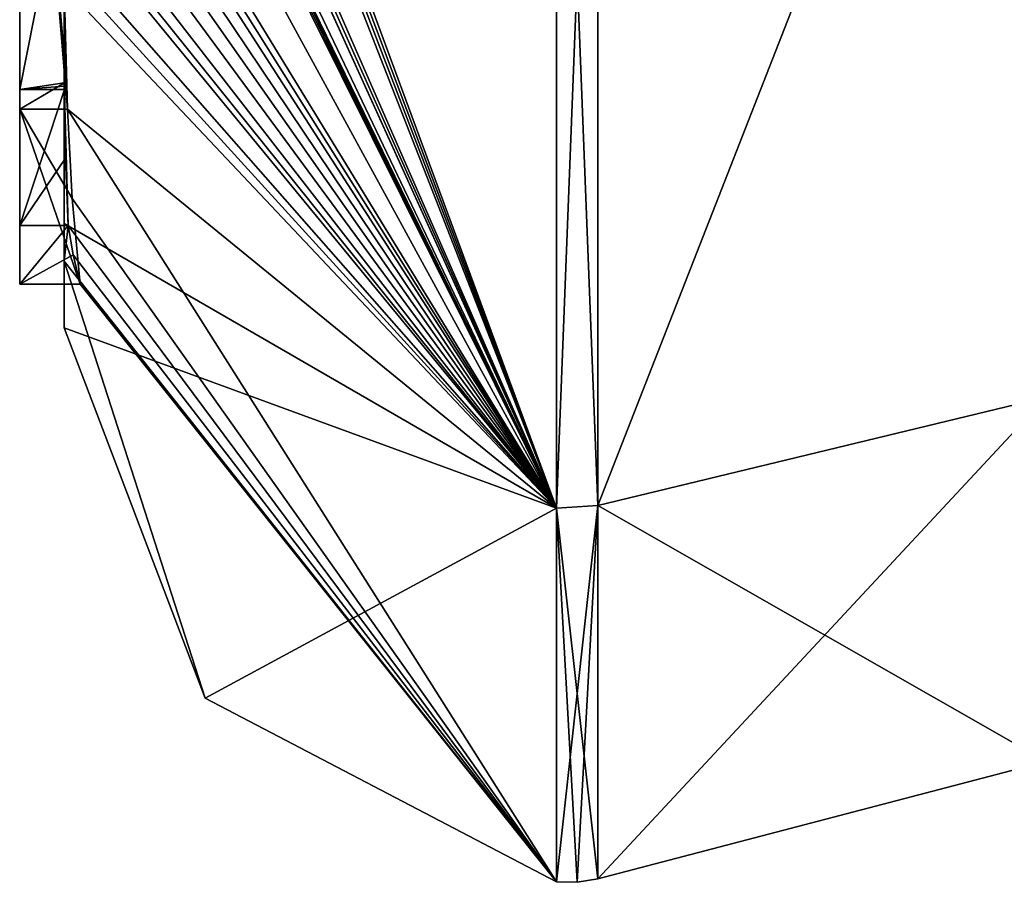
# Model space of a CAD drawing. Extents: x -23 to 700, y -1800 to 0.
# Tile 1 of 196: x -4.6 to -0.19, y -1793.98 to -1790.12. Entities that reach past the tile are written whole.
import ezdxf

# ---------------------------------------------------------------- set-up
doc = ezdxf.new("R2010")
doc.units = 0
doc.header["$LTSCALE"] = 21.316181
for name, color, linetype in [('1640', 7, 'CONTINUOUS'), ('1645', 7, 'CONTINUOUS'), ('1646', 7, 'CONTINUOUS'), ('1647', 7, 'CONTINUOUS'), ('1648', 7, 'CONTINUOUS'), ('1653', 7, 'CONTINUOUS'), ('1654', 7, 'CONTINUOUS'), ('1676', 7, 'CONTINUOUS'), ('1689', 7, 'CONTINUOUS'), ('1690', 7, 'CONTINUOUS'), ('1804', 7, 'CONTINUOUS'), ('1812', 7, 'CONTINUOUS'), ('1813', 7, 'CONTINUOUS')]:
    doc.layers.add(name, color=color, linetype=linetype)

msp = doc.modelspace()

# ---------------------------------------------------------------- linework, layer by layer
at = {"layer": '1640', "linetype": 'CONTINUOUS'}
for points in [[(-4.4, -1790.2826, -6.7822), (-4.4, -1787.9233, -5.4201), (-4.4, -1789.9704, -7.5706), (-4.4, -1790.2826, -6.7822)], [(-4.4, -1789.4289, -5.8867), (-4.4, -1790.4027, -6.449), (-4.4, -1790.0083, -4.8832), (-4.4, -1789.4289, -5.8867)], [(-4.4, -1791.0336, 4.2391), (-4.4, -1789.7984, 7.9665), (-4.4, -1790.4027, -6.449), (-4.4, -1791.0336, 4.2391)], [(-4.4, -1790.4027, -6.449), (-4.4, -1789.7984, 7.9665), (-4.4, -1790.1, 0.0124), (-4.4, -1790.4027, -6.449)], [(-4.4, -1790.0083, -4.8832), (-4.4, -1790.4027, -6.449), (-4.4, -1790.0213, -1.6862), (-4.4, -1790.0083, -4.8832)], [(-4.4, -1790.0213, -1.6862), (-4.4, -1790.4027, -6.449), (-4.4, -1790.1, 0.0124), (-4.4, -1790.0213, -1.6862)], [(-4.4, -1791.2014, -3.4001), (-4.4, -1791.0336, 4.2391), (-4.4, -1790.4027, -6.449), (-4.4, -1791.2014, -3.4001)], [(-4.4, -1791.5), (-4.4, -1791.0336, 4.2391), (-4.4, -1791.2014, -3.4001), (-4.4, -1791.5)]]:
    msp.add_3dface(points, dxfattribs=at)
at = {"layer": '1645', "linetype": 'CONTINUOUS'}
for points in [[(-4.3429, -1786.5961, -13.7189), (-4.3341, -1786.5125, -13.8636), (-2.1949, -1792.3092, -8.4124), (-4.3429, -1786.5961, -13.7189)], [(-2.1949, -1792.3092, -8.4124), (-4.3341, -1786.5125, -13.8636), (-2.1949, -1787.544, -15.544), (-2.1949, -1792.3092, -8.4124)], [(-4.3508, -1786.6805, -13.5727), (-4.3429, -1786.5961, -13.7189), (-2.1949, -1792.3092, -8.4124), (-4.3508, -1786.6805, -13.5727)], [(-4.4, -1786.6649, -12.8527), (-4.3508, -1786.6805, -13.5727), (-2.1949, -1792.3092, -8.4124), (-4.4, -1786.6649, -12.8527)], [(-4.3867, -1787.2981, -12.5029), (-4.4, -1786.6649, -12.8527), (-2.1949, -1792.3092, -8.4124), (-4.3867, -1787.2981, -12.5029)], [(-4.3893, -1787.3819, -12.3577), (-4.3867, -1787.2981, -12.5029), (-2.1949, -1792.3092, -8.4124), (-4.3893, -1787.3819, -12.3577)], [(-4.3915, -1787.4661, -12.212), (-4.3893, -1787.3819, -12.3577), (-2.1949, -1792.3092, -8.4124), (-4.3915, -1787.4661, -12.212)], [(-4.4, -1787.4432, -11.9061), (-4.3915, -1787.4661, -12.212), (-2.1949, -1792.3092, -8.4124), (-4.4, -1787.4432, -11.9061)], [(-4.3958, -1787.6968, -11.8124), (-4.4, -1787.4432, -11.9061), (-2.1949, -1792.3092, -8.4124), (-4.3958, -1787.6968, -11.8124)], [(-4.3969, -1787.787, -11.656), (-4.3958, -1787.6968, -11.8124), (-2.1949, -1792.3092, -8.4124), (-4.3969, -1787.787, -11.656)], [(-4.3978, -1787.8775, -11.4994), (-4.3969, -1787.787, -11.656), (-2.1949, -1792.3092, -8.4124), (-4.3978, -1787.8775, -11.4994)], [(-4.4, -1788.2671, -10.7532), (-4.4, -1787.8058, -11.4205), (-2.1949, -1792.3092, -8.4124), (-4.4, -1788.2671, -10.7532)], [(-4.4, -1787.8058, -11.4205), (-4.3995, -1787.8416, -11.46), (-2.1949, -1792.3092, -8.4124), (-4.4, -1787.8058, -11.4205)], [(-4.3995, -1787.8416, -11.46), (-4.3978, -1787.8775, -11.4994), (-2.1949, -1792.3092, -8.4124), (-4.3995, -1787.8416, -11.46)], [(-4.4, -1788.7017, -10.0683), (-4.4, -1788.2671, -10.7532), (-2.1949, -1792.3092, -8.4124), (-4.4, -1788.7017, -10.0683)], [(-4.4, -1788.7949, -9.9103), (-4.4, -1788.7017, -10.0683), (-2.1949, -1792.3092, -8.4124), (-4.4, -1788.7949, -9.9103)], [(-4.4, -1788.8863, -9.752), (-4.4, -1788.7949, -9.9103), (-2.1949, -1792.3092, -8.4124), (-4.4, -1788.8863, -9.752)], [(-4.4, -1789.024, -9.5097), (-4.4, -1788.8863, -9.752), (-2.1949, -1792.3092, -8.4124), (-4.4, -1789.024, -9.5097)], [(-4.4, -1789.1649, -9.2696), (-4.4, -1789.024, -9.5097), (-2.1949, -1792.3092, -8.4124), (-4.4, -1789.1649, -9.2696)], [(-4.3999, -1789.3164, -9.0071), (-4.4, -1789.1649, -9.2696), (-2.1949, -1792.3092, -8.4124), (-4.3999, -1789.3164, -9.0071)], [(-4.3998, -1789.4678, -8.7448), (-4.3999, -1789.3164, -9.0071), (-2.1949, -1792.3092, -8.4124), (-4.3998, -1789.4678, -8.7448)], [(-4.3998, -1789.5639, -8.5462), (-4.3998, -1789.4678, -8.7448), (-2.1949, -1792.3092, -8.4124), (-4.3998, -1789.5639, -8.5462)], [(-4.4, -1789.6238, -8.3457), (-4.3998, -1789.5639, -8.5462), (-2.1949, -1792.3092, -8.4124), (-4.4, -1789.6238, -8.3457)], [(-4.4, -1789.9704, -7.5706), (-4.4, -1789.6238, -8.3457), (-2.1949, -1792.3092, -8.4124), (-4.4, -1789.9704, -7.5706)], [(-4.4, -1790.2826, -6.7822), (-4.4, -1789.9704, -7.5706), (-4.3963, -1790.4022, -6.8513), (-4.4, -1790.2826, -6.7822)], [(-4.3963, -1790.4022, -6.8513), (-4.4, -1789.9704, -7.5706), (-4.3852, -1790.5214, -6.9201), (-4.3963, -1790.4022, -6.8513)], [(-4.3852, -1790.5214, -6.9201), (-4.4, -1789.9704, -7.5706), (-2.1949, -1792.3092, -8.4124), (-4.3852, -1790.5214, -6.9201)], [(-4.4, -1791.2014, -3.4001), (-4.4, -1790.4027, -6.449), (-4.3825, -1791.0415, -5.411), (-4.4, -1791.2014, -3.4001)], [(-4.3825, -1791.0415, -5.411), (-4.4, -1790.4027, -6.449), (-4.3951, -1790.7404, -5.9326), (-4.3825, -1791.0415, -5.411)], [(-4.3951, -1790.7404, -5.9326), (-4.4, -1790.4027, -6.449), (-4.3999, -1790.4176, -6.4575), (-4.3951, -1790.7404, -5.9326)], [(-4.3998, -1790.4324, -6.4661), (-4.3951, -1790.7404, -5.9326), (-4.3999, -1790.4176, -6.4575), (-4.3998, -1790.4324, -6.4661)], [(-4.3645, -1790.9212, -6.2275), (-4.3852, -1790.5214, -6.9201), (-2.1949, -1793.9825), (-4.3645, -1790.9212, -6.2275)], [(-2.1949, -1793.9825), (-4.3852, -1790.5214, -6.9201), (-2.1949, -1792.3092, -8.4124), (-2.1949, -1793.9825)], [(-4.3293, -1791.3048, -5.563), (-4.3645, -1790.9212, -6.2275), (-2.1949, -1793.9825), (-4.3293, -1791.3048, -5.563)], [(-4.4, -1791.2014, -3.4001), (-4.3825, -1791.0415, -5.411), (-2.1949, -1793.9825), (-4.4, -1791.2014, -3.4001)], [(-4.3825, -1791.0415, -5.411), (-4.3603, -1791.174, -5.4875), (-2.1949, -1793.9825), (-4.3825, -1791.0415, -5.411)], [(-4.3603, -1791.174, -5.4875), (-4.3293, -1791.3048, -5.563), (-2.1949, -1793.9825), (-4.3603, -1791.174, -5.4875)], [(-4.4, -1791.5), (-4.4, -1791.2014, -3.4001), (-3.7691, -1793.1602), (-4.4, -1791.5)], [(-3.7691, -1793.1602), (-4.4, -1791.2014, -3.4001), (-2.1949, -1793.9825), (-3.7691, -1793.1602)]]:
    msp.add_3dface(points, dxfattribs=at)
at = {"layer": '1646', "linetype": 'CONTINUOUS'}
for points in [[(-2.1949, -1792.3092, 8.4124), (-2.1949, -1787.544, 15.544), (-4.3979, -1789.8875, 8.0179), (-2.1949, -1792.3092, 8.4124)], [(-4.4, -1789.7984, 7.9665), (-4.4, -1791.0336, 4.2391), (-2.1949, -1792.3092, 8.4124), (-4.4, -1789.7984, 7.9665)], [(-4.4, -1789.7984, 7.9665), (-2.1949, -1792.3092, 8.4124), (-4.3979, -1789.8875, 8.0179), (-4.4, -1789.7984, 7.9665)], [(-4.4, -1791.0336, 4.2391), (-4.4, -1791.5), (-2.1949, -1792.3092, 8.4124), (-4.4, -1791.0336, 4.2391)], [(-4.4, -1791.5), (-3.7691, -1793.1602), (-2.1949, -1792.3092, 8.4124), (-4.4, -1791.5)], [(-3.7691, -1793.1602), (-2.1949, -1793.9825), (-2.1949, -1792.3092, 8.4124), (-3.7691, -1793.1602)]]:
    msp.add_3dface(points, dxfattribs=at)
at = {"layer": '1647', "linetype": 'CONTINUOUS'}
for points in [[(0, -1791.8114, 8.2068), (0, -1787.1626, 15.1637), (-2.0094, -1792.2974, 8.4075), (0, -1791.8114, 8.2068)], [(-2.0094, -1792.2974, 8.4075), (0, -1787.1626, 15.1637), (-2.0094, -1787.535, 15.535), (-2.0094, -1792.2974, 8.4075)], [(0, -1793.444), (0, -1791.8114, 8.2068), (-2.0094, -1793.9698, 0), (0, -1793.444)], [(-2.0094, -1793.9698, 0), (0, -1791.8114, 8.2068), (-2.0094, -1792.2974, 8.4075), (-2.0094, -1793.9698, 0)]]:
    msp.add_3dface(points, dxfattribs=at)
at = {"layer": '1648', "linetype": 'CONTINUOUS'}
for points in [[(0, -1787.1626, -15.1637), (0, -1791.8114, -8.2068), (-2.0094, -1792.2974, -8.4075), (0, -1787.1626, -15.1637)], [(-2.0094, -1787.535, -15.535), (0, -1787.1626, -15.1637), (-2.0094, -1792.2974, -8.4075), (-2.0094, -1787.535, -15.535)], [(0, -1791.8114, -8.2068), (0, -1793.444), (-2.0094, -1792.2974, -8.4075), (0, -1791.8114, -8.2068)], [(0, -1793.444), (-2.0094, -1793.9698, 0), (-2.0094, -1792.2974, -8.4075), (0, -1793.444)]]:
    msp.add_3dface(points, dxfattribs=at)
at = {"layer": '1653', "linetype": 'CONTINUOUS'}
for points in [[(-2.1949, -1787.544, -15.544), (-2.0094, -1787.535, -15.535), (-2.0094, -1792.2974, -8.4075), (-2.1949, -1787.544, -15.544)], [(-2.1949, -1792.3092, -8.4124), (-2.1949, -1787.544, -15.544), (-2.0094, -1792.2974, -8.4075), (-2.1949, -1792.3092, -8.4124)], [(-2.0094, -1793.9698, 0), (-2.1949, -1792.3092, -8.4124), (-2.0094, -1792.2974, -8.4075), (-2.0094, -1793.9698, 0)], [(-2.1949, -1793.9825), (-2.1949, -1792.3092, -8.4124), (-2.1016, -1793.9849, 0), (-2.1949, -1793.9825)], [(-2.1949, -1792.3092, -8.4124), (-2.0094, -1793.9698, 0), (-2.1016, -1793.9849, 0), (-2.1949, -1792.3092, -8.4124)]]:
    msp.add_3dface(points, dxfattribs=at)
at = {"layer": '1654', "linetype": 'CONTINUOUS'}
for points in [[(-2.1949, -1787.544, 15.544), (-2.1949, -1792.3092, 8.4124), (-2.0094, -1787.535, 15.535), (-2.1949, -1787.544, 15.544)], [(-2.1949, -1792.3092, 8.4124), (-2.0094, -1792.2974, 8.4075), (-2.0094, -1787.535, 15.535), (-2.1949, -1792.3092, 8.4124)], [(-2.1949, -1792.3092, 8.4124), (-2.1949, -1793.9825), (-2.0094, -1792.2974, 8.4075), (-2.1949, -1792.3092, 8.4124)], [(-2.0094, -1792.2974, 8.4075), (-2.1949, -1793.9825), (-2.1016, -1793.9849, 0), (-2.0094, -1792.2974, 8.4075)], [(-2.0094, -1793.9698, 0), (-2.0094, -1792.2974, 8.4075), (-2.1016, -1793.9849, 0), (-2.0094, -1793.9698, 0)]]:
    msp.add_3dface(points, dxfattribs=at)
at = {"layer": '1676', "linetype": 'CONTINUOUS'}
for points in [[(-4.6, -1787.9233, -5.4201), (-4.6, -1790.5214, -6.9201), (-4.6, -1790.4324, -6.4661), (-4.6, -1787.9233, -5.4201)], [(-4.6, -1789.4289, -5.8867), (-4.6, -1787.9233, -5.4201), (-4.6, -1790.4324, -6.4661), (-4.6, -1789.4289, -5.8867)], [(-4.6, -1791.3048, -5.563), (-4.6, -1791.0415, -5.411), (-4.6, -1790.4324, -6.4661), (-4.6, -1791.3048, -5.563)], [(-4.6, -1790.5214, -6.9201), (-4.6, -1791.3048, -5.563), (-4.6, -1790.4324, -6.4661), (-4.6, -1790.5214, -6.9201)]]:
    msp.add_3dface(points, dxfattribs=at)
at = {"layer": '1689', "linetype": 'CONTINUOUS'}
for points in [[(-4.3951, -1790.7404, -5.9326), (-4.3998, -1790.4324, -6.4661), (-4.6, -1791.0415, -5.411), (-4.3951, -1790.7404, -5.9326)], [(-4.6, -1791.0415, -5.411), (-4.3998, -1790.4324, -6.4661), (-4.6, -1790.4324, -6.4661), (-4.6, -1791.0415, -5.411)], [(-4.3825, -1791.0415, -5.411), (-4.3951, -1790.7404, -5.9326), (-4.6, -1791.0415, -5.411), (-4.3825, -1791.0415, -5.411)]]:
    msp.add_3dface(points, dxfattribs=at)
at = {"layer": '1690', "linetype": 'CONTINUOUS'}
for points in [[(-4.3603, -1791.174, -5.4875), (-4.3825, -1791.0415, -5.411), (-4.6, -1791.3048, -5.563), (-4.3603, -1791.174, -5.4875)], [(-4.3825, -1791.0415, -5.411), (-4.6, -1791.0415, -5.411), (-4.6, -1791.3048, -5.563), (-4.3825, -1791.0415, -5.411)], [(-4.3293, -1791.3048, -5.563), (-4.3603, -1791.174, -5.4875), (-4.6, -1791.3048, -5.563), (-4.3293, -1791.3048, -5.563)]]:
    msp.add_3dface(points, dxfattribs=at)
at = {"layer": '1804', "linetype": 'CONTINUOUS'}
for points in [[(-4.4, -1790.4027, -6.449), (-4.4, -1789.4289, -5.8867), (-4.6, -1790.4324, -6.4661), (-4.4, -1790.4027, -6.449)], [(-4.4, -1789.4289, -5.8867), (-4.6, -1789.4289, -5.8867), (-4.6, -1790.4324, -6.4661), (-4.4, -1789.4289, -5.8867)], [(-4.3999, -1790.4176, -6.4575), (-4.4, -1790.4027, -6.449), (-4.6, -1790.4324, -6.4661), (-4.3999, -1790.4176, -6.4575)], [(-4.3998, -1790.4324, -6.4661), (-4.3999, -1790.4176, -6.4575), (-4.6, -1790.4324, -6.4661), (-4.3998, -1790.4324, -6.4661)]]:
    msp.add_3dface(points, dxfattribs=at)
at = {"layer": '1812', "linetype": 'CONTINUOUS'}
for points in [[(-4.4, -1787.9233, -5.4201), (-4.4, -1790.2826, -6.7822), (-4.6, -1787.9233, -5.4201), (-4.4, -1787.9233, -5.4201)], [(-4.4, -1790.2826, -6.7822), (-4.3963, -1790.4022, -6.8513), (-4.6, -1787.9233, -5.4201), (-4.4, -1790.2826, -6.7822)], [(-4.3963, -1790.4022, -6.8513), (-4.6, -1790.5214, -6.9201), (-4.6, -1787.9233, -5.4201), (-4.3963, -1790.4022, -6.8513)], [(-4.3963, -1790.4022, -6.8513), (-4.3852, -1790.5214, -6.9201), (-4.6, -1790.5214, -6.9201), (-4.3963, -1790.4022, -6.8513)]]:
    msp.add_3dface(points, dxfattribs=at)
at = {"layer": '1813', "linetype": 'CONTINUOUS'}
for points in [[(-4.3852, -1790.5214, -6.9201), (-4.3645, -1790.9212, -6.2275), (-4.6, -1790.5214, -6.9201), (-4.3852, -1790.5214, -6.9201)], [(-4.3645, -1790.9212, -6.2275), (-4.3293, -1791.3048, -5.563), (-4.6, -1790.5214, -6.9201), (-4.3645, -1790.9212, -6.2275)], [(-4.3293, -1791.3048, -5.563), (-4.6, -1791.3048, -5.563), (-4.6, -1790.5214, -6.9201), (-4.3293, -1791.3048, -5.563)]]:
    msp.add_3dface(points, dxfattribs=at)

doc.saveas('drawing.dxf')
